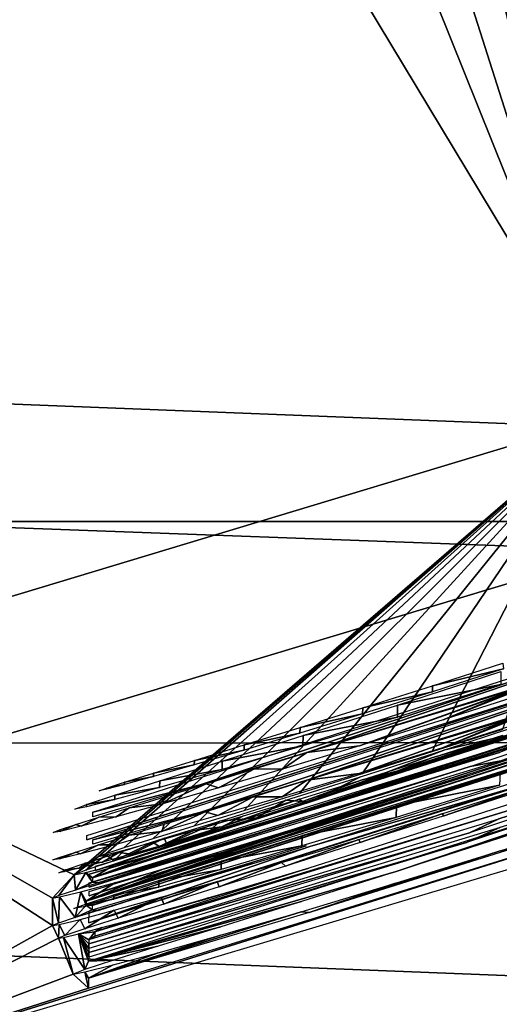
# Model space of a CAD drawing. Header units: millimetres. Extents: x -30.2 to 30.2, y -30.2 to 30.2.
# Tile 105 of 191: x 6.4 to 7.2, y -22.7 to -21.1. Entities that reach past the tile are written whole.
import ezdxf

# ---------------------------------------------------------------- set-up
doc = ezdxf.new("R2010")
doc.units = ezdxf.units.MM
doc.header["$LTSCALE"] = 81.481481
for name, color, linetype in [('1', 7, 'CONTINUOUS'), ('104', 7, 'CONTINUOUS'), ('174', 7, 'CONTINUOUS'), ('186', 7, 'CONTINUOUS'), ('187', 7, 'CONTINUOUS'), ('188', 7, 'CONTINUOUS'), ('189', 7, 'CONTINUOUS'), ('190', 7, 'CONTINUOUS'), ('191', 7, 'CONTINUOUS'), ('192', 7, 'CONTINUOUS'), ('193', 7, 'CONTINUOUS'), ('194', 7, 'CONTINUOUS'), ('3', 7, 'CONTINUOUS'), ('79', 7, 'CONTINUOUS'), ('92', 7, 'CONTINUOUS')]:
    doc.layers.add(name, color=color, linetype=linetype)

msp = doc.modelspace()

# ---------------------------------------------------------------- linework, layer by layer
at = {"layer": '1', "color": 251, "linetype": 'Continuous', "true_color": 0x4c4c4c}
for points in [[(15.4714, -22.2809, 4.4), (-17.072, -21.0797, 4.4), (17.1139, -21.0458, 4.4), (15.4714, -22.2809, 4.4)], [(-15.4272, -22.3114, 4.4), (-17.072, -21.0797, 4.4), (15.4714, -22.2809, 4.4), (-15.4272, -22.3114, 4.4)], [(13.7402, -23.3893, 4.4), (-15.4272, -22.3114, 4.4), (15.4714, -22.2809, 4.4), (13.7402, -23.3893, 4.4)], [(-13.694, -23.4164, 4.4), (-15.4272, -22.3114, 4.4), (13.7402, -23.3893, 4.4), (-13.694, -23.4164, 4.4)]]:
    msp.add_3dface(points, dxfattribs=at)
at = {"layer": '104', "color": 251, "linetype": 'Continuous', "true_color": 0x4c4c4c}
for points in [[(5.911, -13.0135, -221.4064), (8.7767, -21.2401, -212.7), (5.3212, -13.2656, -221.4064), (5.911, -13.0135, -221.4064)], [(10.1559, -20.6163, -212.7), (8.7767, -21.2401, -212.7), (5.911, -13.0135, -221.4064), (10.1559, -20.6163, -212.7)], [(5.3212, -13.2656, -221.4064), (7.3595, -21.7718, -212.7), (4.7207, -13.4909, -221.4064), (5.3212, -13.2656, -221.4064)], [(8.7767, -21.2401, -212.7), (7.3595, -21.7718, -212.7), (5.3212, -13.2656, -221.4064), (8.7767, -21.2401, -212.7)], [(4.7207, -13.4909, -221.4064), (7.3595, -21.7718, -212.7), (4.1107, -13.6891, -221.4064), (4.7207, -13.4909, -221.4064)], [(7.3595, -21.7718, -212.7), (5.9103, -22.2091, -212.7), (4.1107, -13.6891, -221.4064), (7.3595, -21.7718, -212.7)]]:
    msp.add_3dface(points, dxfattribs=at)
at = {"layer": '174', "color": 251, "linetype": 'Continuous', "true_color": 0x4c4c4c}
for points in [[(5.3141, -21.2951, -211.7), (6.1689, -21.065, -211.7), (7.1432, -19.9368, -211.7), (5.3141, -21.2951, -211.7)], [(5.5362, -20.4416, -211.7), (5.3141, -21.2951, -211.7), (7.1432, -19.9368, -211.7), (5.5362, -20.4416, -211.7)]]:
    msp.add_3dface(points, dxfattribs=at)
at = {"layer": '186', "color": 251, "linetype": 'Continuous', "true_color": 0x4c4c4c}
for points in [[(7.088, -22.1986, -164.4947), (7.2, -22.1626, -164.4803), (7.2009, -22.1718, -163.4453), (7.088, -22.1986, -164.4947)], [(7.0879, -22.2084, -163.4316), (7.088, -22.1986, -164.4947), (7.2009, -22.1718, -163.4453), (7.0879, -22.2084, -163.4316)], [(6.9766, -22.2434, -163.4455), (6.9769, -22.2339, -164.4814), (7.0879, -22.2084, -163.4316), (6.9766, -22.2434, -163.4455)], [(6.9769, -22.2339, -164.4814), (7.088, -22.1986, -164.4947), (7.0879, -22.2084, -163.4316), (6.9769, -22.2339, -164.4814)], [(6.8766, -22.2743, -163.4762), (6.877, -22.2652, -164.4513), (6.9766, -22.2434, -163.4455), (6.8766, -22.2743, -163.4762)], [(6.877, -22.2652, -164.4513), (6.9769, -22.2339, -164.4814), (6.9766, -22.2434, -163.4455), (6.877, -22.2652, -164.4513)], [(6.7879, -22.301, -163.5243), (6.7882, -22.2929, -164.4039), (6.8766, -22.2743, -163.4762), (6.7879, -22.301, -163.5243)], [(6.7882, -22.2929, -164.4039), (6.877, -22.2652, -164.4513), (6.8766, -22.2743, -163.4762), (6.7882, -22.2929, -164.4039)], [(6.7087, -22.3244, -163.5918), (6.7088, -22.3175, -164.3372), (6.7879, -22.301, -163.5243), (6.7087, -22.3244, -163.5918)], [(6.7088, -22.3175, -164.3372), (6.7882, -22.2929, -164.4039), (6.7879, -22.301, -163.5243), (6.7088, -22.3175, -164.3372)], [(6.6436, -22.3378, -164.2572), (6.7088, -22.3175, -164.3372), (6.7087, -22.3244, -163.5918), (6.6436, -22.3378, -164.2572)], [(6.5975, -22.3522, -164.1699), (6.6436, -22.3378, -164.2572), (6.6438, -22.343, -163.6727), (6.5975, -22.3522, -164.1699)], [(6.6438, -22.343, -163.6727), (6.6436, -22.3378, -164.2572), (6.7087, -22.3244, -163.5918), (6.6438, -22.343, -163.6727)], [(6.5688, -22.3615, -164.0733), (6.5975, -22.3522, -164.1699), (6.5977, -22.3559, -163.7611), (6.5688, -22.3615, -164.0733)], [(6.5977, -22.3559, -163.7611), (6.5975, -22.3522, -164.1699), (6.6438, -22.343, -163.6727), (6.5977, -22.3559, -163.7611)], [(6.5574, -22.3659, -163.967), (6.5688, -22.3615, -164.0733), (6.569, -22.3634, -163.8591), (6.5574, -22.3659, -163.967)], [(6.569, -22.3634, -163.8591), (6.5688, -22.3615, -164.0733), (6.5977, -22.3559, -163.7611), (6.569, -22.3634, -163.8591)]]:
    msp.add_3dface(points, dxfattribs=at)
at = {"layer": '187', "color": 251, "linetype": 'Continuous', "true_color": 0x4c4c4c}
for points in [[(7.0321, -22.2297, -163.0357), (7.1968, -22.176, -163.138), (7.1967, -22.1966, -160.8976), (7.0321, -22.2297, -163.0357)], [(7.0319, -22.2484, -161.0009), (7.0321, -22.2297, -163.0357), (7.1967, -22.1966, -160.8976), (7.0319, -22.2484, -161.0009)], [(6.8818, -22.2779, -162.9036), (7.0321, -22.2297, -163.0357), (7.0319, -22.2484, -161.0009), (6.8818, -22.2779, -162.9036)], [(6.8815, -22.2941, -161.1339), (6.8818, -22.2779, -162.9036), (7.0319, -22.2484, -161.0009), (6.8815, -22.2941, -161.1339)], [(6.7532, -22.3186, -162.7514), (6.8818, -22.2779, -162.9036), (6.8815, -22.2941, -161.1339), (6.7532, -22.3186, -162.7514)], [(6.7529, -22.332, -161.287), (6.7532, -22.3186, -162.7514), (6.8815, -22.2941, -161.1339), (6.7529, -22.332, -161.287)], [(6.6537, -22.3499, -162.5886), (6.7532, -22.3186, -162.7514), (6.7529, -22.332, -161.287), (6.6537, -22.3499, -162.5886)], [(6.6535, -22.3604, -161.4503), (6.6537, -22.3499, -162.5886), (6.7529, -22.332, -161.287), (6.6535, -22.3604, -161.4503)], [(6.5821, -22.3727, -162.4134), (6.6537, -22.3499, -162.5886), (6.6535, -22.3604, -161.4503), (6.5821, -22.3727, -162.4134)], [(6.582, -22.3799, -161.6259), (6.5821, -22.3727, -162.4134), (6.6535, -22.3604, -161.4503), (6.582, -22.3799, -161.6259)], [(6.5369, -22.3914, -161.8157), (6.537, -22.3877, -162.2238), (6.582, -22.3799, -161.6259), (6.5369, -22.3914, -161.8157)], [(6.537, -22.3877, -162.2238), (6.5821, -22.3727, -162.4134), (6.582, -22.3799, -161.6259), (6.537, -22.3877, -162.2238)], [(6.5183, -22.395, -162.0197), (6.537, -22.3877, -162.2238), (6.5369, -22.3914, -161.8157), (6.5183, -22.395, -162.0197)]]:
    msp.add_3dface(points, dxfattribs=at)
at = {"layer": '188', "color": 251, "linetype": 'Continuous', "true_color": 0x4c4c4c}
for points in [[(6.5473, -22.4001, -160.5236), (7.7397, -22.0166, -160.5202), (6.7178, -22.3565, -159.7611), (6.5473, -22.4001, -160.5236)], [(6.7178, -22.3565, -159.7611), (7.7397, -22.0166, -160.5202), (6.888, -22.3047, -159.7606), (6.7178, -22.3565, -159.7611)], [(7.7397, -22.0166, -160.5202), (7.259, -22.1905, -159.3466), (6.888, -22.3047, -159.7606), (7.7397, -22.0166, -160.5202)], [(7.259, -22.1905, -159.3466), (7.2303, -22.2008, -159.2496), (6.888, -22.3047, -159.7606), (7.259, -22.1905, -159.3466)], [(6.888, -22.3047, -159.7606), (7.2303, -22.2008, -159.2496), (6.9718, -22.294, -158.0797), (6.888, -22.3047, -159.7606)], [(7.2303, -22.2008, -159.2496), (7.219, -22.2054, -159.1432), (6.9718, -22.294, -158.0797), (7.2303, -22.2008, -159.2496)], [(6.9718, -22.294, -158.0797), (7.219, -22.2054, -159.1432), (7.1046, -22.2528, -157.9995), (6.9718, -22.294, -158.0797)], [(7.219, -22.2054, -159.1432), (7.2305, -22.2027, -159.0364), (7.1046, -22.2528, -157.9995), (7.219, -22.2054, -159.1432)], [(7.1046, -22.2528, -157.9995), (7.2305, -22.2027, -159.0364), (7.2488, -22.2068, -157.9366), (7.1046, -22.2528, -157.9995)], [(6.8045, -22.3308, -159.7078), (6.888, -22.3047, -159.7606), (6.8489, -22.3312, -158.1782), (6.8045, -22.3308, -159.7078)], [(6.8489, -22.3312, -158.1782), (6.888, -22.3047, -159.7606), (6.9718, -22.294, -158.0797), (6.8489, -22.3312, -158.1782)], [(6.7274, -22.3548, -159.6397), (6.8045, -22.3308, -159.7078), (6.7474, -22.3611, -158.2853), (6.7274, -22.3548, -159.6397)], [(6.7474, -22.3611, -158.2853), (6.8045, -22.3308, -159.7078), (6.8489, -22.3312, -158.1782), (6.7474, -22.3611, -158.2853)], [(6.5473, -22.4071, -159.7615), (6.5473, -22.4001, -160.5236), (6.7178, -22.3565, -159.7611), (6.5473, -22.4071, -159.7615)], [(6.6613, -22.3753, -159.5609), (6.7274, -22.3548, -159.6397), (6.6586, -22.3865, -158.4097), (6.6613, -22.3753, -159.5609)], [(6.6586, -22.3865, -158.4097), (6.7274, -22.3548, -159.6397), (6.7474, -22.3611, -158.2853), (6.6586, -22.3865, -158.4097)], [(6.6048, -22.3928, -159.4706), (6.6613, -22.3753, -159.5609), (6.6586, -22.3865, -158.4097), (6.6048, -22.3928, -159.4706)], [(6.5568, -22.4079, -159.3675), (6.6048, -22.3928, -159.4706), (6.5842, -22.4073, -158.5492), (6.5568, -22.4079, -159.3675)], [(6.5842, -22.4073, -158.5492), (6.6048, -22.3928, -159.4706), (6.6586, -22.3865, -158.4097), (6.5842, -22.4073, -158.5492)], [(6.5203, -22.4195, -159.2561), (6.5568, -22.4079, -159.3675), (6.5287, -22.4221, -158.6991), (6.5203, -22.4195, -159.2561)], [(6.5287, -22.4221, -158.6991), (6.5568, -22.4079, -159.3675), (6.5842, -22.4073, -158.5492), (6.5287, -22.4221, -158.6991)], [(6.484, -22.4321, -159.0287), (6.4942, -22.4281, -159.142), (6.4951, -22.4304, -158.8597), (6.484, -22.4321, -159.0287)], [(6.4942, -22.4281, -159.142), (6.5203, -22.4195, -159.2561), (6.4951, -22.4304, -158.8597), (6.4942, -22.4281, -159.142)], [(6.4951, -22.4304, -158.8597), (6.5203, -22.4195, -159.2561), (6.5287, -22.4221, -158.6991), (6.4951, -22.4304, -158.8597)]]:
    msp.add_3dface(points, dxfattribs=at)
at = {"layer": '189', "color": 251, "linetype": 'Continuous', "true_color": 0x4c4c4c}
for points in [[(6.5373, -22.4438, -156.0472), (7.4417, -22.1535, -156.7825), (7.7565, -22.0521, -156.0437), (6.5373, -22.4438, -156.0472)], [(6.5373, -22.437, -156.785), (7.4417, -22.1535, -156.7825), (6.5373, -22.4438, -156.0472), (6.5373, -22.437, -156.785)]]:
    msp.add_3dface(points, dxfattribs=at)
at = {"layer": '190', "color": 251, "linetype": 'Continuous', "true_color": 0x4c4c4c}
for points in [[(6.547, -22.444, -155.7113), (7.7663, -22.0518, -155.7078), (6.7175, -22.4005, -154.9487), (6.547, -22.444, -155.7113)], [(6.7175, -22.4005, -154.9487), (7.7663, -22.0518, -155.7078), (6.8876, -22.3488, -154.9483), (6.7175, -22.4005, -154.9487)], [(7.7663, -22.0518, -155.7078), (7.2586, -22.2349, -154.5245), (6.8876, -22.3488, -154.9483), (7.7663, -22.0518, -155.7078)], [(7.2586, -22.2349, -154.5245), (7.2299, -22.2452, -154.4276), (6.8876, -22.3488, -154.9483), (7.2586, -22.2349, -154.5245)], [(6.8876, -22.3488, -154.9483), (7.2299, -22.2452, -154.4276), (6.9713, -22.3382, -153.2675), (6.8876, -22.3488, -154.9483)], [(7.2299, -22.2452, -154.4276), (7.2186, -22.2498, -154.3211), (6.9713, -22.3382, -153.2675), (7.2299, -22.2452, -154.4276)], [(6.9713, -22.3382, -153.2675), (7.2186, -22.2498, -154.3211), (7.1037, -22.2972, -153.1874), (6.9713, -22.3382, -153.2675)], [(7.2186, -22.2498, -154.3211), (7.2297, -22.2472, -154.2165), (7.1037, -22.2972, -153.1874), (7.2186, -22.2498, -154.3211)], [(7.1037, -22.2972, -153.1874), (7.2297, -22.2472, -154.2165), (7.2469, -22.2516, -153.1248), (7.1037, -22.2972, -153.1874)], [(6.8485, -22.3752, -153.3659), (6.8876, -22.3488, -154.9483), (6.9713, -22.3382, -153.2675), (6.8485, -22.3752, -153.3659)], [(6.8023, -22.3753, -154.8962), (6.8876, -22.3488, -154.9483), (6.8485, -22.3752, -153.3659), (6.8023, -22.3753, -154.8962)], [(6.7258, -22.3991, -154.8285), (6.8023, -22.3753, -154.8962), (6.7462, -22.4053, -153.4741), (6.7258, -22.3991, -154.8285)], [(6.7462, -22.4053, -153.4741), (6.8023, -22.3753, -154.8962), (6.8485, -22.3752, -153.3659), (6.7462, -22.4053, -153.4741)], [(6.5469, -22.4509, -154.9492), (6.547, -22.444, -155.7113), (6.7175, -22.4005, -154.9487), (6.5469, -22.4509, -154.9492)], [(6.6607, -22.4192, -154.7487), (6.7258, -22.3991, -154.8285), (6.6569, -22.4308, -153.5999), (6.6607, -22.4192, -154.7487)], [(6.6569, -22.4308, -153.5999), (6.7258, -22.3991, -154.8285), (6.7462, -22.4053, -153.4741), (6.6569, -22.4308, -153.5999)], [(6.582, -22.4517, -153.7409), (6.6045, -22.4367, -154.6582), (6.6569, -22.4308, -153.5999), (6.582, -22.4517, -153.7409)], [(6.6045, -22.4367, -154.6582), (6.6607, -22.4192, -154.7487), (6.6569, -22.4308, -153.5999), (6.6045, -22.4367, -154.6582)], [(6.5564, -22.4517, -154.5552), (6.6045, -22.4367, -154.6582), (6.582, -22.4517, -153.7409), (6.5564, -22.4517, -154.5552)], [(6.4935, -22.472, -154.3298), (6.5199, -22.4634, -154.4438), (6.4945, -22.4743, -154.0483), (6.4935, -22.472, -154.3298)], [(6.4945, -22.4743, -154.0483), (6.5199, -22.4634, -154.4438), (6.5276, -22.4662, -153.8887), (6.4945, -22.4743, -154.0483)], [(6.5199, -22.4634, -154.4438), (6.5564, -22.4517, -154.5552), (6.5276, -22.4662, -153.8887), (6.5199, -22.4634, -154.4438)], [(6.5276, -22.4662, -153.8887), (6.5564, -22.4517, -154.5552), (6.582, -22.4517, -153.7409), (6.5276, -22.4662, -153.8887)], [(6.4836, -22.4759, -154.2164), (6.4935, -22.472, -154.3298), (6.4945, -22.4743, -154.0483), (6.4836, -22.4759, -154.2164)]]:
    msp.add_3dface(points, dxfattribs=at)
at = {"layer": '191', "color": 251, "linetype": 'Continuous', "true_color": 0x4c4c4c}
for points in [[(6.5514, -22.4929, -150.1815), (7.6459, -22.1369, -151.0418), (7.7436, -22.1109, -150.178), (6.5514, -22.4929, -150.1815)], [(7.5446, -22.1713, -151.0731), (7.6459, -22.1369, -151.0418), (6.5514, -22.4929, -150.1815), (7.5446, -22.1713, -151.0731)], [(7.4548, -22.2013, -151.1216), (7.5446, -22.1713, -151.0731), (6.5514, -22.4929, -150.1815), (7.4548, -22.2013, -151.1216)], [(7.3747, -22.2274, -151.1897), (7.4548, -22.2013, -151.1216), (6.5514, -22.4929, -150.1815), (7.3747, -22.2274, -151.1897)], [(7.3091, -22.2483, -151.2707), (7.3747, -22.2274, -151.1897), (6.5514, -22.4929, -150.1815), (7.3091, -22.2483, -151.2707)], [(7.2629, -22.2626, -151.3579), (7.3091, -22.2483, -151.2707), (6.5514, -22.4929, -150.1815), (7.2629, -22.2626, -151.3579)], [(7.2529, -22.2529, -152.766), (7.2232, -22.2737, -151.5582), (7.1073, -22.3004, -152.7022), (7.2529, -22.2529, -152.766)], [(7.2343, -22.271, -151.4536), (7.2629, -22.2626, -151.3579), (6.5514, -22.4929, -150.1815), (7.2343, -22.271, -151.4536)], [(7.2232, -22.2737, -151.5582), (7.2343, -22.271, -151.4536), (6.5514, -22.4929, -150.1815), (7.2232, -22.2737, -151.5582)], [(7.2232, -22.2737, -151.5582), (6.5514, -22.4929, -150.1815), (6.8922, -22.3839, -150.9475), (7.2232, -22.2737, -151.5582)], [(7.1073, -22.3004, -152.7022), (7.2232, -22.2737, -151.5582), (6.8922, -22.3839, -150.9475), (7.1073, -22.3004, -152.7022)], [(6.9734, -22.3434, -152.6233), (7.1073, -22.3004, -152.7022), (6.8922, -22.3839, -150.9475), (6.9734, -22.3434, -152.6233)], [(6.8546, -22.381, -152.5288), (6.9734, -22.3434, -152.6233), (6.8922, -22.3839, -150.9475), (6.8546, -22.381, -152.5288)], [(6.8922, -22.3839, -150.9475), (6.5514, -22.4929, -150.1815), (6.722, -22.4356, -150.948), (6.8922, -22.3839, -150.9475)], [(6.7493, -22.414, -152.4174), (6.8546, -22.381, -152.5288), (6.8084, -22.4091, -150.9986), (6.7493, -22.414, -152.4174)], [(6.8084, -22.4091, -150.9986), (6.8546, -22.381, -152.5288), (6.8922, -22.3839, -150.9475), (6.8084, -22.4091, -150.9986)], [(6.6608, -22.4415, -152.2942), (6.7493, -22.414, -152.4174), (6.6649, -22.4508, -151.1493), (6.6608, -22.4415, -152.2942)], [(6.6649, -22.4508, -151.1493), (6.7493, -22.414, -152.4174), (6.7315, -22.4316, -151.0644), (6.6649, -22.4508, -151.1493)], [(6.7315, -22.4316, -151.0644), (6.7493, -22.414, -152.4174), (6.8084, -22.4091, -150.9986), (6.7315, -22.4316, -151.0644)], [(6.722, -22.4356, -150.948), (6.5514, -22.4929, -150.1815), (6.5515, -22.486, -150.9484), (6.722, -22.4356, -150.948)], [(6.5885, -22.4641, -152.1579), (6.6608, -22.4415, -152.2942), (6.6089, -22.4665, -151.239), (6.5885, -22.4641, -152.1579)], [(6.6089, -22.4665, -151.239), (6.6608, -22.4415, -152.2942), (6.6649, -22.4508, -151.1493), (6.6089, -22.4665, -151.239)], [(6.5351, -22.4811, -152.0098), (6.5885, -22.4641, -152.1579), (6.5625, -22.4792, -151.3408), (6.5351, -22.4811, -152.0098)], [(6.5625, -22.4792, -151.3408), (6.5885, -22.4641, -152.1579), (6.6089, -22.4665, -151.239), (6.5625, -22.4792, -151.3408)], [(6.5252, -22.489, -151.4494), (6.5351, -22.4811, -152.0098), (6.5625, -22.4792, -151.3408), (6.5252, -22.489, -151.4494)], [(6.4931, -22.4962, -151.6815), (6.5034, -22.4917, -151.8498), (6.5011, -22.495, -151.5626), (6.4931, -22.4962, -151.6815)], [(6.5011, -22.495, -151.5626), (6.5034, -22.4917, -151.8498), (6.5252, -22.489, -151.4494), (6.5011, -22.495, -151.5626)], [(6.5034, -22.4917, -151.8498), (6.5351, -22.4811, -152.0098), (6.5252, -22.489, -151.4494), (6.5034, -22.4917, -151.8498)]]:
    msp.add_3dface(points, dxfattribs=at)
at = {"layer": '192', "color": 251, "linetype": 'Continuous', "true_color": 0x4c4c4c}
for points in [[(7.1478, -22.3272, -148.3683), (7.7488, -22.1258, -148.3665), (7.1969, -22.3182, -147.6255), (7.1478, -22.3272, -148.3683)], [(7.1427, -22.3427, -146.8538), (7.739, -22.1433, -146.852), (6.5413, -22.5328, -146.1176), (7.1427, -22.3427, -146.8538)], [(6.5413, -22.5328, -146.1176), (7.739, -22.1433, -146.852), (7.758, -22.1434, -146.1141), (6.5413, -22.5328, -146.1176)], [(6.5416, -22.4986, -149.8747), (7.2881, -22.268, -149.8727), (7.1945, -22.3051, -149.14), (6.5416, -22.4986, -149.8747)], [(6.5416, -22.5053, -149.1418), (6.5416, -22.4986, -149.8747), (7.1945, -22.3051, -149.14), (6.5416, -22.5053, -149.1418)], [(6.5415, -22.5191, -147.6273), (7.1478, -22.3272, -148.3683), (7.1969, -22.3182, -147.6255), (6.5415, -22.5191, -147.6273)], [(6.5415, -22.5123, -148.37), (7.1478, -22.3272, -148.3683), (6.5415, -22.5191, -147.6273), (6.5415, -22.5123, -148.37)], [(6.5414, -22.5261, -146.8555), (7.1427, -22.3427, -146.8538), (6.5413, -22.5328, -146.1176), (6.5414, -22.5261, -146.8555)]]:
    msp.add_3dface(points, dxfattribs=at)
at = {"layer": '193', "color": 251, "linetype": 'Continuous', "true_color": 0x4c4c4c}
for points in [[(7.0306, -22.3893, -145.6425), (7.1954, -22.336, -145.7448), (7.1948, -22.3567, -143.5048), (7.0306, -22.3893, -145.6425)], [(7.0301, -22.4081, -143.6081), (7.0306, -22.3893, -145.6425), (7.1948, -22.3567, -143.5048), (7.0301, -22.4081, -143.6081)], [(6.8802, -22.4372, -145.5103), (7.0306, -22.3893, -145.6425), (7.0301, -22.4081, -143.6081), (6.8802, -22.4372, -145.5103)], [(6.8798, -22.4535, -143.7411), (6.8802, -22.4372, -145.5103), (7.0301, -22.4081, -143.6081), (6.8798, -22.4535, -143.7411)], [(6.7516, -22.4776, -145.358), (6.8802, -22.4372, -145.5103), (6.8798, -22.4535, -143.7411), (6.7516, -22.4776, -145.358)], [(6.7513, -22.491, -143.8941), (6.7516, -22.4776, -145.358), (6.8798, -22.4535, -143.7411), (6.7513, -22.491, -143.8941)], [(6.6522, -22.5087, -145.1952), (6.7516, -22.4776, -145.358), (6.7513, -22.491, -143.8941), (6.6522, -22.5087, -145.1952)], [(6.652, -22.5191, -144.0574), (6.6522, -22.5087, -145.1952), (6.7513, -22.491, -143.8941), (6.652, -22.5191, -144.0574)], [(6.5806, -22.5313, -145.02), (6.6522, -22.5087, -145.1952), (6.652, -22.5191, -144.0574), (6.5806, -22.5313, -145.02)], [(6.5805, -22.5385, -144.2329), (6.5806, -22.5313, -145.02), (6.652, -22.5191, -144.0574), (6.5805, -22.5385, -144.2329)], [(6.5355, -22.5462, -144.8305), (6.5806, -22.5313, -145.02), (6.5805, -22.5385, -144.2329), (6.5355, -22.5462, -144.8305)], [(6.5355, -22.5499, -144.4226), (6.5355, -22.5462, -144.8305), (6.5805, -22.5385, -144.2329), (6.5355, -22.5499, -144.4226)], [(6.5169, -22.5534, -144.6265), (6.5355, -22.5462, -144.8305), (6.5355, -22.5499, -144.4226), (6.5169, -22.5534, -144.6265)]]:
    msp.add_3dface(points, dxfattribs=at)
at = {"layer": '194', "color": 251, "linetype": 'Continuous', "true_color": 0x4c4c4c}
for points in [[(6.541, -22.576, -141.3781), (7.242, -22.3536, -142.1868), (7.7329, -22.196, -141.3747), (6.541, -22.576, -141.3781)], [(6.8924, -22.4547, -143.1781), (7.242, -22.3536, -142.1868), (6.541, -22.576, -141.3781), (6.8924, -22.4547, -143.1781)], [(7.242, -22.3444, -143.1771), (7.242, -22.3536, -142.1868), (6.8924, -22.4547, -143.1781), (7.242, -22.3444, -143.1771)], [(6.5411, -22.5596, -143.179), (6.8924, -22.4547, -143.1781), (6.541, -22.576, -141.3781), (6.5411, -22.5596, -143.179)]]:
    msp.add_3dface(points, dxfattribs=at)
at = {"layer": '3', "color": 251, "linetype": 'Continuous', "true_color": 0x4c4c4c}
for points in [[(9.0711, -21.3461, 6.367), (6.8042, -16.0117, 6.644), (5.6173, -16.4657, 6.644), (9.0711, -21.3461, 6.367)], [(9.0711, -21.3461, 6.367), (10.6051, -20.627, 6.367), (6.8042, -16.0117, 6.644), (9.0711, -21.3461, 6.367)], [(7.4887, -21.9513, 6.367), (5.6173, -16.4657, 6.644), (4.4004, -16.8318, 6.644), (7.4887, -21.9513, 6.367)], [(7.4887, -21.9513, 6.367), (9.0711, -21.3461, 6.367), (5.6173, -16.4657, 6.644), (7.4887, -21.9513, 6.367)], [(5.8664, -22.4394, 6.367), (7.4887, -21.9513, 6.367), (4.4004, -16.8318, 6.644), (5.8664, -22.4394, 6.367)], [(5.8664, -22.4394, 6.367), (9.3513, -27.4109, 6.0125), (7.4887, -21.9513, 6.367), (5.8664, -22.4394, 6.367)], [(4.2128, -22.8077, 6.367), (7.3255, -28.0204, 6.0125), (5.8664, -22.4394, 6.367), (4.2128, -22.8077, 6.367)], [(7.3255, -28.0204, 6.0125), (9.3513, -27.4109, 6.0125), (5.8664, -22.4394, 6.367), (7.3255, -28.0204, 6.0125)]]:
    msp.add_3dface(points, dxfattribs=at)
at = {"layer": '79', "color": 251, "linetype": 'Continuous', "true_color": 0x4c4c4c}
for points in [[(-11.1784, -21.9368, -120), (-12.8633, -20.9934, -120), (11.1784, -21.9368, -120), (-11.1784, -21.9368, -120)], [(11.1784, -21.9368, -120), (-12.8633, -20.9934, -120), (12.8633, -20.9934, -120), (11.1784, -21.9368, -120)], [(-9.421, -22.7472, -120), (-11.1784, -21.9368, -120), (9.421, -22.7472, -120), (-9.421, -22.7472, -120)], [(9.421, -22.7472, -120), (-11.1784, -21.9368, -120), (11.1784, -21.9368, -120), (9.421, -22.7472, -120)]]:
    msp.add_3dface(points, dxfattribs=at)
at = {"layer": '92', "color": 251, "linetype": 'Continuous', "true_color": 0x4c4c4c}
for points in [[(7.3595, -21.7718, -212.7), (6.5174, -22.4994, -162.0206), (5.9103, -22.2091, -212.7), (7.3595, -21.7718, -212.7)], [(6.5564, -22.4703, -163.9679), (6.5174, -22.4994, -162.0206), (7.3595, -21.7718, -212.7), (6.5564, -22.4703, -163.9679)], [(6.5679, -22.466, -164.0743), (6.5564, -22.4703, -163.9679), (7.3595, -21.7718, -212.7), (6.5679, -22.466, -164.0743)], [(6.5966, -22.4567, -164.1709), (6.5679, -22.466, -164.0743), (7.3595, -21.7718, -212.7), (6.5966, -22.4567, -164.1709)], [(6.6427, -22.4423, -164.2581), (6.5966, -22.4567, -164.1709), (7.3595, -21.7718, -212.7), (6.6427, -22.4423, -164.2581)], [(6.7079, -22.4222, -164.3381), (6.6427, -22.4423, -164.2581), (7.3595, -21.7718, -212.7), (6.7079, -22.4222, -164.3381)], [(6.7874, -22.3977, -164.4049), (6.7079, -22.4222, -164.3381), (7.3595, -21.7718, -212.7), (6.7874, -22.3977, -164.4049)], [(6.8762, -22.3701, -164.4522), (6.7874, -22.3977, -164.4049), (7.3595, -21.7718, -212.7), (6.8762, -22.3701, -164.4522)], [(6.976, -22.3389, -164.4824), (6.8762, -22.3701, -164.4522), (7.3595, -21.7718, -212.7), (6.976, -22.3389, -164.4824)], [(7.087, -22.3038, -164.4956), (6.976, -22.3389, -164.4824), (7.3595, -21.7718, -212.7), (7.087, -22.3038, -164.4956)], [(7.1991, -22.2681, -164.4812), (7.087, -22.3038, -164.4956), (7.3595, -21.7718, -212.7), (7.1991, -22.2681, -164.4812)], [(6.5464, -22.5045, -160.5245), (7.5736, -22.1777, -160.7737), (7.7386, -22.123, -160.5211), (6.5464, -22.5045, -160.5245)], [(6.5363, -22.5481, -156.0481), (7.7555, -22.1584, -156.0446), (6.5461, -22.5484, -155.7122), (6.5363, -22.5481, -156.0481)], [(6.5461, -22.5484, -155.7122), (7.7555, -22.1584, -156.0446), (7.7652, -22.1581, -155.7087), (6.5461, -22.5484, -155.7122)], [(7.3762, -22.2436, -160.8232), (7.5736, -22.1777, -160.7737), (6.5464, -22.5045, -160.5245), (7.3762, -22.2436, -160.8232)], [(7.8405, -22.1924, -149.1389), (7.7479, -22.2321, -148.3674), (7.1936, -22.4105, -149.1409), (7.8405, -22.1924, -149.1389)], [(6.5174, -22.4994, -162.0206), (6.483, -22.5365, -159.0296), (5.9103, -22.2091, -212.7), (6.5174, -22.4994, -162.0206)], [(6.483, -22.5365, -159.0296), (6.4827, -22.5803, -154.2173), (5.9103, -22.2091, -212.7), (6.483, -22.5365, -159.0296)], [(5.9103, -22.2091, -212.7), (6.4827, -22.5803, -154.2173), (5.9871, -22.8567, -138.7), (5.9103, -22.2091, -212.7)], [(6.5505, -22.5973, -150.1824), (7.7424, -22.2172, -150.179), (7.2872, -22.3735, -149.8736), (6.5505, -22.5973, -150.1824)], [(7.1959, -22.3019, -160.8985), (7.3762, -22.2436, -160.8232), (6.5464, -22.5045, -160.5245), (7.1959, -22.3019, -160.8985)], [(7.7479, -22.2321, -148.3674), (7.1468, -22.4325, -148.3692), (7.1936, -22.4105, -149.1409), (7.7479, -22.2321, -148.3674)], [(6.5364, -22.5414, -156.7859), (7.4092, -22.2597, -157.8901), (7.4407, -22.2593, -156.7834), (6.5364, -22.5414, -156.7859)], [(7.2479, -22.3122, -157.9375), (7.4092, -22.2597, -157.8901), (6.5364, -22.5414, -156.7859), (7.2479, -22.3122, -157.9375)], [(6.5404, -22.6372, -146.1185), (7.757, -22.2497, -146.1151), (7.0298, -22.4944, -145.6434), (6.5404, -22.6372, -146.1185)], [(7.0298, -22.4944, -145.6434), (7.757, -22.2497, -146.1151), (7.1945, -22.4413, -145.7457), (7.0298, -22.4944, -145.6434)], [(7.738, -22.2495, -146.8529), (7.1418, -22.448, -146.8547), (7.1959, -22.4236, -147.6264), (7.738, -22.2495, -146.8529)], [(7.0313, -22.3348, -163.0367), (7.087, -22.3136, -163.4325), (7.196, -22.2813, -163.1389), (7.0313, -22.3348, -163.0367)], [(7.087, -22.3136, -163.4325), (7.1999, -22.2773, -163.4462), (7.196, -22.2813, -163.1389), (7.087, -22.3136, -163.4325)], [(7.0311, -22.3535, -161.0018), (7.1959, -22.3019, -160.8985), (6.5464, -22.5045, -160.5245), (7.0311, -22.3535, -161.0018)], [(7.1037, -22.358, -158.0004), (7.2479, -22.3122, -157.9375), (6.5364, -22.5414, -156.7859), (7.1037, -22.358, -158.0004)], [(6.9757, -22.3485, -163.4464), (7.087, -22.3136, -163.4325), (7.0313, -22.3348, -163.0367), (6.9757, -22.3485, -163.4464)], [(6.8809, -22.3828, -162.9046), (6.9757, -22.3485, -163.4464), (7.0313, -22.3348, -163.0367), (6.8809, -22.3828, -162.9046)], [(6.8807, -22.399, -161.1348), (7.0311, -22.3535, -161.0018), (6.5464, -22.5045, -160.5245), (6.8807, -22.399, -161.1348)], [(6.8758, -22.3792, -163.4771), (6.9757, -22.3485, -163.4464), (6.8809, -22.3828, -162.9046), (6.8758, -22.3792, -163.4771)], [(6.9709, -22.399, -158.0807), (7.1037, -22.358, -158.0004), (6.5364, -22.5414, -156.7859), (6.9709, -22.399, -158.0807)], [(7.1027, -22.4024, -153.1883), (7.246, -22.357, -153.1257), (7.1064, -22.4057, -152.7031), (7.1027, -22.4024, -153.1883)], [(7.1064, -22.4057, -152.7031), (7.246, -22.357, -153.1257), (7.2519, -22.3584, -152.7669), (7.1064, -22.4057, -152.7031)], [(5.9871, -22.8567, -138.7), (7.4357, -22.4027, -141.3765), (7.5611, -22.3854, -138.7), (5.9871, -22.8567, -138.7)], [(6.5407, -22.603, -149.8757), (6.5505, -22.5973, -150.1824), (7.2872, -22.3735, -149.8736), (6.5407, -22.603, -149.8757)], [(6.787, -22.4058, -163.5252), (6.8758, -22.3792, -163.4771), (6.7523, -22.4233, -162.7524), (6.787, -22.4058, -163.5252)], [(6.7523, -22.4233, -162.7524), (6.8758, -22.3792, -163.4771), (6.8809, -22.3828, -162.9046), (6.7523, -22.4233, -162.7524)], [(6.848, -22.436, -158.1792), (6.9709, -22.399, -158.0807), (6.5364, -22.5414, -156.7859), (6.848, -22.436, -158.1792)], [(6.7521, -22.4367, -161.2878), (6.8807, -22.399, -161.1348), (6.5464, -22.5045, -160.5245), (6.7521, -22.4367, -161.2878)], [(6.54, -22.6803, -141.379), (7.4357, -22.4027, -141.3765), (5.9871, -22.8567, -138.7), (6.54, -22.6803, -141.379)], [(7.1936, -22.4105, -149.1409), (7.1468, -22.4325, -148.3692), (6.5407, -22.6096, -149.1427), (7.1936, -22.4105, -149.1409)], [(6.7078, -22.429, -163.5927), (6.787, -22.4058, -163.5252), (6.7523, -22.4233, -162.7524), (6.7078, -22.429, -163.5927)], [(6.8871, -22.4096, -159.7615), (6.8036, -22.4356, -159.7087), (6.7169, -22.4612, -159.762), (6.8871, -22.4096, -159.7615)], [(6.9704, -22.4432, -153.2684), (7.1027, -22.4024, -153.1883), (6.9725, -22.4484, -152.6242), (6.9704, -22.4432, -153.2684)], [(6.9725, -22.4484, -152.6242), (7.1027, -22.4024, -153.1883), (7.1064, -22.4057, -152.7031), (6.9725, -22.4484, -152.6242)], [(7.194, -22.462, -143.5057), (7.3744, -22.4041, -143.4303), (7.2411, -22.4498, -143.178), (7.194, -22.462, -143.5057)], [(7.1959, -22.4236, -147.6264), (7.1418, -22.448, -146.8547), (6.5405, -22.6234, -147.6282), (7.1959, -22.4236, -147.6264)], [(7.1468, -22.4325, -148.3692), (6.5406, -22.6167, -148.3709), (6.5407, -22.6096, -149.1427), (7.1468, -22.4325, -148.3692)], [(6.6429, -22.4476, -163.6736), (6.7078, -22.429, -163.5927), (6.6528, -22.4545, -162.5896), (6.6429, -22.4476, -163.6736)], [(6.6528, -22.4545, -162.5896), (6.7078, -22.429, -163.5927), (6.7523, -22.4233, -162.7524), (6.6528, -22.4545, -162.5896)], [(6.7465, -22.4658, -158.2862), (6.848, -22.436, -158.1792), (6.5364, -22.5414, -156.7859), (6.7465, -22.4658, -158.2862)], [(7.1418, -22.448, -146.8547), (6.5405, -22.6305, -146.8564), (6.5405, -22.6234, -147.6282), (7.1418, -22.448, -146.8547)], [(6.6526, -22.4649, -161.4512), (6.7521, -22.4367, -161.2878), (6.5464, -22.5045, -160.5245), (6.6526, -22.4649, -161.4512)], [(6.5968, -22.4604, -163.762), (6.6429, -22.4476, -163.6736), (6.5813, -22.4772, -162.4143), (6.5968, -22.4604, -163.762)], [(6.5813, -22.4772, -162.4143), (6.6429, -22.4476, -163.6736), (6.6528, -22.4545, -162.5896), (6.5813, -22.4772, -162.4143)], [(6.8036, -22.4356, -159.7087), (6.7264, -22.4594, -159.6406), (6.7169, -22.4612, -159.762), (6.8036, -22.4356, -159.7087)], [(6.8476, -22.48, -153.3668), (6.9704, -22.4432, -153.2684), (6.8537, -22.4858, -152.5297), (6.8476, -22.48, -153.3668)], [(6.8537, -22.4858, -152.5297), (6.9704, -22.4432, -153.2684), (6.9725, -22.4484, -152.6242), (6.8537, -22.4858, -152.5297)], [(6.7169, -22.4612, -159.762), (6.5558, -22.5123, -159.3684), (6.5464, -22.5115, -159.7624), (6.7169, -22.4612, -159.762)], [(6.6039, -22.4973, -159.4715), (6.5558, -22.5123, -159.3684), (6.7169, -22.4612, -159.762), (6.6039, -22.4973, -159.4715)], [(6.5681, -22.4679, -163.86), (6.5968, -22.4604, -163.762), (6.5813, -22.4772, -162.4143), (6.5681, -22.4679, -163.86)], [(6.6604, -22.4798, -159.5618), (6.6039, -22.4973, -159.4715), (6.7169, -22.4612, -159.762), (6.6604, -22.4798, -159.5618)], [(6.7264, -22.4594, -159.6406), (6.6604, -22.4798, -159.5618), (6.7169, -22.4612, -159.762), (6.7264, -22.4594, -159.6406)], [(6.8867, -22.4537, -154.9492), (6.8014, -22.4801, -154.8971), (6.7165, -22.5051, -154.9496), (6.8867, -22.4537, -154.9492)], [(6.8915, -22.5596, -143.179), (7.194, -22.462, -143.5057), (7.2411, -22.4498, -143.178), (6.8915, -22.5596, -143.179)], [(7.0292, -22.5131, -143.6089), (7.194, -22.462, -143.5057), (6.8915, -22.5596, -143.179), (7.0292, -22.5131, -143.6089)], [(6.5174, -22.4994, -162.0206), (6.5564, -22.4703, -163.9679), (6.5361, -22.4921, -162.2247), (6.5174, -22.4994, -162.0206)], [(6.5564, -22.4703, -163.9679), (6.5681, -22.4679, -163.86), (6.5361, -22.4921, -162.2247), (6.5564, -22.4703, -163.9679)], [(6.5361, -22.4921, -162.2247), (6.5681, -22.4679, -163.86), (6.5813, -22.4772, -162.4143), (6.5361, -22.4921, -162.2247)], [(6.6577, -22.4911, -158.4106), (6.7465, -22.4658, -158.2862), (6.5364, -22.5414, -156.7859), (6.6577, -22.4911, -158.4106)], [(6.5811, -22.4844, -161.6267), (6.6526, -22.4649, -161.4512), (6.5464, -22.5045, -160.5245), (6.5811, -22.4844, -161.6267)], [(6.536, -22.4958, -161.8166), (6.5811, -22.4844, -161.6267), (6.5464, -22.5045, -160.5245), (6.536, -22.4958, -161.8166)], [(6.5833, -22.5117, -158.5501), (6.6577, -22.4911, -158.4106), (6.5364, -22.5414, -156.7859), (6.5833, -22.5117, -158.5501)], [(6.8794, -22.542, -145.5113), (6.5404, -22.6372, -146.1185), (7.0298, -22.4944, -145.6434), (6.8794, -22.542, -145.5113)], [(6.8014, -22.4801, -154.8971), (6.7249, -22.5037, -154.8294), (6.7165, -22.5051, -154.9496), (6.8014, -22.4801, -154.8971)], [(6.8912, -22.4888, -150.9484), (6.7211, -22.5402, -150.9489), (6.8075, -22.5138, -150.9995), (6.8912, -22.4888, -150.9484)], [(6.7453, -22.51, -153.475), (6.8476, -22.48, -153.3668), (6.7484, -22.5187, -152.4183), (6.7453, -22.51, -153.475)], [(6.7484, -22.5187, -152.4183), (6.8476, -22.48, -153.3668), (6.8537, -22.4858, -152.5297), (6.7484, -22.5187, -152.4183)], [(6.483, -22.5365, -159.0296), (6.5174, -22.4994, -162.0206), (6.4932, -22.5325, -159.1429), (6.483, -22.5365, -159.0296)], [(6.4932, -22.5325, -159.1429), (6.5174, -22.4994, -162.0206), (6.5194, -22.5239, -159.2571), (6.4932, -22.5325, -159.1429)], [(6.5174, -22.4994, -162.0206), (6.536, -22.4958, -161.8166), (6.5194, -22.5239, -159.2571), (6.5174, -22.4994, -162.0206)], [(6.5194, -22.5239, -159.2571), (6.536, -22.4958, -161.8166), (6.5464, -22.5115, -159.7624), (6.5194, -22.5239, -159.2571)], [(6.5464, -22.5115, -159.7624), (6.536, -22.4958, -161.8166), (6.5464, -22.5045, -160.5245), (6.5464, -22.5115, -159.7624)], [(6.7165, -22.5051, -154.9496), (6.5555, -22.5562, -154.5561), (6.546, -22.5553, -154.9501), (6.7165, -22.5051, -154.9496)], [(6.6035, -22.5412, -154.6592), (6.5555, -22.5562, -154.5561), (6.7165, -22.5051, -154.9496), (6.6035, -22.5412, -154.6592)], [(6.6598, -22.5238, -154.7496), (6.6035, -22.5412, -154.6592), (6.7165, -22.5051, -154.9496), (6.6598, -22.5238, -154.7496)], [(6.656, -22.5354, -153.6009), (6.7453, -22.51, -153.475), (6.6599, -22.5461, -152.2951), (6.656, -22.5354, -153.6009)], [(6.7249, -22.5037, -154.8294), (6.6598, -22.5238, -154.7496), (6.7165, -22.5051, -154.9496), (6.7249, -22.5037, -154.8294)], [(6.6599, -22.5461, -152.2951), (6.7453, -22.51, -153.475), (6.7484, -22.5187, -152.4183), (6.6599, -22.5461, -152.2951)], [(6.4942, -22.5348, -158.8606), (6.5278, -22.5265, -158.7), (6.519, -22.5677, -154.4447), (6.4942, -22.5348, -158.8606)], [(6.5278, -22.5265, -158.7), (6.5363, -22.5481, -156.0481), (6.519, -22.5677, -154.4447), (6.5278, -22.5265, -158.7)], [(6.5558, -22.5123, -159.3684), (6.5194, -22.5239, -159.2571), (6.5464, -22.5115, -159.7624), (6.5558, -22.5123, -159.3684)], [(6.5278, -22.5265, -158.7), (6.5833, -22.5117, -158.5501), (6.5364, -22.5414, -156.7859), (6.5278, -22.5265, -158.7)], [(6.5363, -22.5481, -156.0481), (6.5278, -22.5265, -158.7), (6.5364, -22.5414, -156.7859), (6.5363, -22.5481, -156.0481)], [(6.8075, -22.5138, -150.9995), (6.7211, -22.5402, -150.9489), (6.7306, -22.5363, -151.0653), (6.8075, -22.5138, -150.9995)], [(6.8789, -22.5583, -143.7419), (7.0292, -22.5131, -143.6089), (6.8915, -22.5596, -143.179), (6.8789, -22.5583, -143.7419)], [(6.4827, -22.5803, -154.2173), (6.483, -22.5365, -159.0296), (6.4926, -22.5764, -154.3307), (6.4827, -22.5803, -154.2173)], [(6.483, -22.5365, -159.0296), (6.4942, -22.5348, -158.8606), (6.4926, -22.5764, -154.3307), (6.483, -22.5365, -159.0296)], [(6.4926, -22.5764, -154.3307), (6.4942, -22.5348, -158.8606), (6.519, -22.5677, -154.4447), (6.4926, -22.5764, -154.3307)], [(6.7508, -22.5823, -145.359), (6.5404, -22.6372, -146.1185), (6.8794, -22.542, -145.5113), (6.7508, -22.5823, -145.359)], [(6.7211, -22.5402, -150.9489), (6.5505, -22.5904, -150.9493), (6.664, -22.5553, -151.1502), (6.7211, -22.5402, -150.9489)], [(6.5811, -22.5561, -153.7418), (6.656, -22.5354, -153.6009), (6.5876, -22.5686, -152.1588), (6.5811, -22.5561, -153.7418)], [(6.5876, -22.5686, -152.1588), (6.656, -22.5354, -153.6009), (6.6599, -22.5461, -152.2951), (6.5876, -22.5686, -152.1588)], [(6.7306, -22.5363, -151.0653), (6.7211, -22.5402, -150.9489), (6.664, -22.5553, -151.1502), (6.7306, -22.5363, -151.0653)], [(6.519, -22.5677, -154.4447), (6.5363, -22.5481, -156.0481), (6.546, -22.5553, -154.9501), (6.519, -22.5677, -154.4447)], [(6.5555, -22.5562, -154.5561), (6.519, -22.5677, -154.4447), (6.546, -22.5553, -154.9501), (6.5555, -22.5562, -154.5561)], [(6.5267, -22.5706, -153.8896), (6.5811, -22.5561, -153.7418), (6.5342, -22.5855, -152.0107), (6.5267, -22.5706, -153.8896)], [(6.5342, -22.5855, -152.0107), (6.5811, -22.5561, -153.7418), (6.5876, -22.5686, -152.1588), (6.5342, -22.5855, -152.0107)], [(6.546, -22.5553, -154.9501), (6.5363, -22.5481, -156.0481), (6.5461, -22.5484, -155.7122), (6.546, -22.5553, -154.9501)], [(6.664, -22.5553, -151.1502), (6.5505, -22.5904, -150.9493), (6.608, -22.571, -151.2399), (6.664, -22.5553, -151.1502)], [(6.4936, -22.5786, -154.0493), (6.5267, -22.5706, -153.8896), (6.5024, -22.5961, -151.8507), (6.4936, -22.5786, -154.0493)], [(6.5024, -22.5961, -151.8507), (6.5267, -22.5706, -153.8896), (6.5342, -22.5855, -152.0107), (6.5024, -22.5961, -151.8507)], [(6.7504, -22.5957, -143.895), (6.8789, -22.5583, -143.7419), (6.5402, -22.6639, -143.1799), (6.7504, -22.5957, -143.895)], [(6.5402, -22.6639, -143.1799), (6.8789, -22.5583, -143.7419), (6.8915, -22.5596, -143.179), (6.5402, -22.6639, -143.1799)], [(6.608, -22.571, -151.2399), (6.5505, -22.5904, -150.9493), (6.5616, -22.5836, -151.3418), (6.608, -22.571, -151.2399)], [(6.4827, -22.5803, -154.2173), (6.4922, -22.6005, -151.6825), (5.9871, -22.8567, -138.7), (6.4827, -22.5803, -154.2173)], [(6.4827, -22.5803, -154.2173), (6.4936, -22.5786, -154.0493), (6.4922, -22.6005, -151.6825), (6.4827, -22.5803, -154.2173)], [(6.4922, -22.6005, -151.6825), (6.4936, -22.5786, -154.0493), (6.5024, -22.5961, -151.8507), (6.4922, -22.6005, -151.6825)], [(6.5616, -22.5836, -151.3418), (6.5505, -22.5904, -150.9493), (6.5243, -22.5934, -151.4503), (6.5616, -22.5836, -151.3418)], [(6.6513, -22.6132, -145.1961), (6.5404, -22.6372, -146.1185), (6.7508, -22.5823, -145.359), (6.6513, -22.6132, -145.1961)], [(6.4922, -22.6005, -151.6825), (6.516, -22.6578, -144.6274), (5.9871, -22.8567, -138.7), (6.4922, -22.6005, -151.6825)], [(6.4922, -22.6005, -151.6825), (6.5002, -22.5993, -151.5635), (6.516, -22.6578, -144.6274), (6.4922, -22.6005, -151.6825)], [(6.5002, -22.5993, -151.5635), (6.5243, -22.5934, -151.4503), (6.5346, -22.6505, -144.8314), (6.5002, -22.5993, -151.5635)], [(6.516, -22.6578, -144.6274), (6.5002, -22.5993, -151.5635), (6.5346, -22.6505, -144.8314), (6.516, -22.6578, -144.6274)], [(6.5243, -22.5934, -151.4503), (6.5505, -22.5904, -150.9493), (6.5407, -22.603, -149.8757), (6.5243, -22.5934, -151.4503)], [(6.5404, -22.6372, -146.1185), (6.5243, -22.5934, -151.4503), (6.5405, -22.6305, -146.8564), (6.5404, -22.6372, -146.1185)], [(6.5243, -22.5934, -151.4503), (6.5404, -22.6372, -146.1185), (6.5346, -22.6505, -144.8314), (6.5243, -22.5934, -151.4503)], [(6.5405, -22.6305, -146.8564), (6.5243, -22.5934, -151.4503), (6.5405, -22.6234, -147.6282), (6.5405, -22.6305, -146.8564)], [(6.5405, -22.6234, -147.6282), (6.5243, -22.5934, -151.4503), (6.5406, -22.6167, -148.3709), (6.5405, -22.6234, -147.6282)], [(6.5406, -22.6167, -148.3709), (6.5243, -22.5934, -151.4503), (6.5407, -22.6096, -149.1427), (6.5406, -22.6167, -148.3709)], [(6.5407, -22.6096, -149.1427), (6.5243, -22.5934, -151.4503), (6.5407, -22.603, -149.8757), (6.5407, -22.6096, -149.1427)], [(6.6511, -22.6236, -144.0583), (6.7504, -22.5957, -143.895), (6.5402, -22.6639, -143.1799), (6.6511, -22.6236, -144.0583)], [(6.5505, -22.5904, -150.9493), (6.5505, -22.5973, -150.1824), (6.5407, -22.603, -149.8757), (6.5505, -22.5904, -150.9493)], [(6.5798, -22.6357, -145.021), (6.5404, -22.6372, -146.1185), (6.6513, -22.6132, -145.1961), (6.5798, -22.6357, -145.021)], [(6.5346, -22.6505, -144.8314), (6.5404, -22.6372, -146.1185), (6.5798, -22.6357, -145.021), (6.5346, -22.6505, -144.8314)], [(6.5796, -22.6429, -144.2338), (6.6511, -22.6236, -144.0583), (6.5402, -22.6639, -143.1799), (6.5796, -22.6429, -144.2338)], [(6.5346, -22.6543, -144.4235), (6.5796, -22.6429, -144.2338), (6.5402, -22.6639, -143.1799), (6.5346, -22.6543, -144.4235)], [(6.516, -22.6578, -144.6274), (6.54, -22.6803, -141.379), (5.9871, -22.8567, -138.7), (6.516, -22.6578, -144.6274)], [(6.516, -22.6578, -144.6274), (6.5346, -22.6543, -144.4235), (6.54, -22.6803, -141.379), (6.516, -22.6578, -144.6274)], [(6.54, -22.6803, -141.379), (6.5346, -22.6543, -144.4235), (6.5402, -22.6639, -143.1799), (6.54, -22.6803, -141.379)]]:
    msp.add_3dface(points, dxfattribs=at)

doc.saveas('drawing.dxf')
